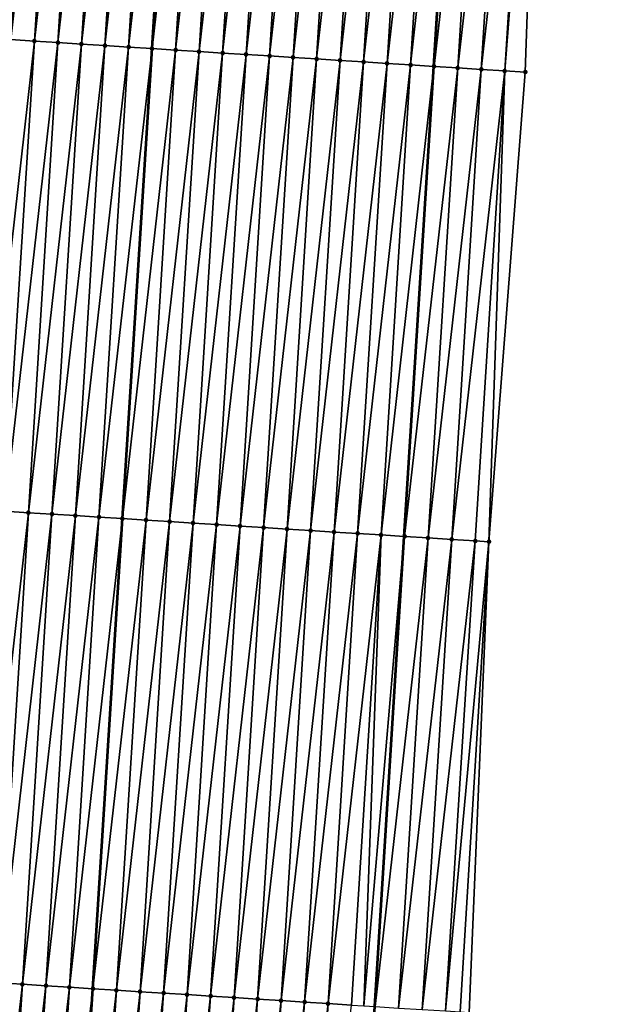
# Model space of a CAD drawing. Header units: feet. Extents: x 2017353 to 2024169, y 808050 to 818690.
# Tile 98 of 256: x 2023584 to 2023609, y 811738 to 811780. Entities that reach past the tile are written whole.
import ezdxf

# ---------------------------------------------------------------- set-up
doc = ezdxf.new("R2010")
doc.units = ezdxf.units.FT
doc.header["$MEASUREMENT"] = 0
for name, color, linetype, lineweight in [('EP_Travel Lane', 172, 'Continuous', 53), ('SB-Road Shots', 141, 'Continuous', 100), ('SB-Road X-Section', 40, 'Continuous', 13), ('STRIPING', 60, 'Continuous', 53)]:
    doc.layers.add(name, color=color, linetype=linetype, lineweight=lineweight)
doc.layers.add('I-77-MM15-17_SB-Surface-BORDER', color=7, linetype='Continuous')
doc.layers.add('I-77-MM15-17_SB-Surface-TIN', color=7, linetype='Continuous')

msp = doc.modelspace()

# ---------------------------------------------------------------- linework, layer by layer
at = {"layer": 'EP_Travel Lane'}
msp.add_polyline3d([(2023587.883992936, 811578.544735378, 329.0270137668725), (2023589.301378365, 811598.4890258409, 329.4930151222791), (2023590.718705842, 811618.4325008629, 329.9964579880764), (2023592.136084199, 811638.3766918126, 330.4670303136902), (2023593.553544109, 811658.3220303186, 330.8849189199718), (2023594.971077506, 811678.2684028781, 331.2553345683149), (2023596.388638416, 811698.2151625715, 331.6079770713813), (2023597.806155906, 811718.1613112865, 331.9886744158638), (2023599.122966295, 811738.2145639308, 332.3997315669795), (2023600.375754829, 811758.1715792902, 332.7920178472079), (2023601.628551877, 811778.1287302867, 333.1756918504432), (2023602.881366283, 811798.0861577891, 333.5418450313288), (2023604.134184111, 811818.0436398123, 333.9045266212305), (2023605.387032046, 811838.0016014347, 334.2368079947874), (2023606.63990318, 811857.9599326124, 334.5456429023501)], dxfattribs=at)
at = {"layer": 'I-77-MM15-17_SB-Surface-BORDER', "color": 3, "linetype": 'Continuous', "lineweight": -3}
msp.add_polyline3d([(2023608.908797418, 811857.8165417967, 334.6053937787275), (2023607.886737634, 811837.8437319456, 334.2957989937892), (2023606.85559507, 811817.8717074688, 333.972601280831), (2023606.200480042, 811797.8765649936, 333.6184926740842), (2023605.513771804, 811777.8836316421, 333.2501123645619), (2023603.970333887, 811757.9449947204, 332.8495645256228), (2023603.130766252, 811737.9624496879, 332.4311883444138), (2023601.811508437, 811717.876169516, 332.0132129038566), (2023600.394228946, 811697.930238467, 331.6217986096), (2023598.976853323, 811677.9829545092, 331.2925025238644), (2023597.559575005, 811658.0370399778, 330.9003367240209), (2023596.142360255, 811638.0920200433, 330.4671003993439), (2023594.725206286, 811618.1478555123, 329.9945930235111), (2023592.310642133, 811598.2756217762, 329.4737199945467), (2023590.893465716, 811578.3311413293, 329.0157191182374)], dxfattribs=at)
at = {"layer": 'I-77-MM15-17_SB-Surface-TIN', "color": 128, "linetype": 'Continuous', "lineweight": -3}
for points in [[(2023582.682497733, 811779.3282784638, 332.5387293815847), (2023584.933508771, 811799.2233022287, 332.8881524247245), (2023583.935504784, 811799.2864551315, 332.8567847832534)], [(2023582.682497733, 811779.3282784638, 332.5387293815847), (2023583.680504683, 811779.2651727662, 332.5671028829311), (2023584.933508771, 811799.2233022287, 332.8881524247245)], [(2023583.680504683, 811779.2651727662, 332.5671028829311), (2023585.931515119, 811799.1601869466, 332.9171343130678), (2023584.933508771, 811799.2233022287, 332.8881524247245)], [(2023583.680504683, 811779.2651727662, 332.5671028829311), (2023584.67851252, 811779.2020811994, 332.5945802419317), (2023585.931515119, 811799.1601869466, 332.9171343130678)], [(2023584.67851252, 811779.2020811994, 332.5945802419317), (2023586.929519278, 811799.097036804, 332.948326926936), (2023585.931515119, 811799.1601869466, 332.9171343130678)], [(2023584.67851252, 811779.2020811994, 332.5945802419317), (2023585.676516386, 811779.1389263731, 332.6260692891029), (2023586.929519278, 811799.097036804, 332.948326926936)], [(2023585.676516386, 811779.1389263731, 332.6260692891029), (2023587.927523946, 811799.0338947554, 332.9790062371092), (2023586.929519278, 811799.097036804, 332.948326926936)], [(2023585.676516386, 811779.1389263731, 332.6260692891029), (2023586.674521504, 811779.0757915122, 332.6562922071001), (2023587.927523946, 811799.0338947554, 332.9790062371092)], [(2023586.674521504, 811779.0757915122, 332.6562922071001), (2023588.925524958, 811798.970694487, 333.0133776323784), (2023587.927523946, 811799.0338947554, 332.9790062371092)], [(2023586.674521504, 811779.0757915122, 332.6562922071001), (2023587.672518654, 811779.0125297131, 332.694565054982), (2023588.925524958, 811798.970694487, 333.0133776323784)], [(2023587.672518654, 811779.0125297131, 332.694565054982), (2023589.923522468, 811798.907438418, 333.0512876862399), (2023588.925524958, 811798.970694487, 333.0133776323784)], [(2023587.672518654, 811779.0125297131, 332.694565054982), (2023588.670523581, 811778.9493917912, 332.7249820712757), (2023589.923522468, 811798.907438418, 333.0512876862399)], [(2023588.670523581, 811778.9493917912, 332.7249820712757), (2023590.921529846, 811798.8443395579, 333.0792281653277), (2023589.923522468, 811798.907438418, 333.0512876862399)], [(2023588.670523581, 811778.9493917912, 332.7249820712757), (2023589.668530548, 811778.8862863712, 332.7533379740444), (2023590.921529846, 811798.8443395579, 333.0792281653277)], [(2023591.919527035, 811798.7810783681, 333.1174629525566), (2023590.921529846, 811798.8443395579, 333.0792281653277), (2023589.668530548, 811778.8862863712, 332.7533379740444)], [(2023590.666533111, 811778.8231108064, 332.7861421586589), (2023591.919527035, 811798.7810783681, 333.1174629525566), (2023589.668530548, 811778.8862863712, 332.7533379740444)], [(2023590.666533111, 811778.8231108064, 332.7861421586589), (2023592.917524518, 811798.7178218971, 333.1553985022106), (2023591.919527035, 811798.7810783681, 333.1174629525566)], [(2023590.666533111, 811778.8231108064, 332.7861421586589), (2023591.664535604, 811778.7599341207, 332.8190174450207), (2023592.917524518, 811798.7178218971, 333.1553985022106)], [(2023591.664535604, 811778.7599341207, 332.8190174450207), (2023593.91551929, 811798.6545222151, 333.1960743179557), (2023592.917524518, 811798.7178218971, 333.1553985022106)], [(2023591.664535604, 811778.7599341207, 332.8190174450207), (2023592.662538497, 811778.6967638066, 332.8514886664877), (2023593.91551929, 811798.6545222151, 333.1960743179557)], [(2023592.662538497, 811778.6967638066, 332.8514886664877), (2023594.913518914, 811798.5912998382, 333.2318477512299), (2023593.91551929, 811798.6545222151, 333.1960743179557)], [(2023592.662538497, 811778.6967638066, 332.8514886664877), (2023593.660538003, 811778.6335395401, 332.8873813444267), (2023594.913518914, 811798.5912998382, 333.2318477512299)], [(2023593.660538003, 811778.6335395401, 332.8873813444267), (2023595.911514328, 811798.5280103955, 333.2718742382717), (2023594.913518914, 811798.5912998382, 333.2318477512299)], [(2023593.660538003, 811778.6335395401, 332.8873813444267), (2023594.65853962, 811778.5703488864, 332.9211424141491), (2023595.911514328, 811798.5280103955, 333.2718742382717)], [(2023594.65853962, 811778.5703488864, 332.9211424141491), (2023596.909513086, 811798.464774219, 333.3085227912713), (2023595.911514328, 811798.5280103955, 333.2718742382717)], [(2023594.65853962, 811778.5703488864, 332.9211424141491), (2023595.656540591, 811778.5071479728, 332.9555541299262), (2023596.909513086, 811798.464774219, 333.3085227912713)], [(2023595.656540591, 811778.5071479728, 332.9555541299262), (2023597.907507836, 811798.4014741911, 333.3492205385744), (2023596.909513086, 811798.464774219, 333.3085227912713)], [(2023595.656540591, 811778.5071479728, 332.9555541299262), (2023596.654540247, 811778.4439260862, 332.9912958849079), (2023597.907507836, 811798.4014741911, 333.3492205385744)], [(2023596.654540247, 811778.4439260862, 332.9912958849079), (2023598.90551068, 811798.3383031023, 333.381741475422), (2023597.907507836, 811798.4014741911, 333.3492205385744)], [(2023596.654540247, 811778.4439260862, 332.9912958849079), (2023597.652541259, 811778.3807258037, 333.0256675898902), (2023598.90551068, 811798.3383031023, 333.381741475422)], [(2023597.652541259, 811778.3807258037, 333.0256675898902), (2023599.903509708, 811798.2750712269, 333.4181172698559), (2023598.90551068, 811798.3383031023, 333.381741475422)], [(2023597.652541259, 811778.3807258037, 333.0256675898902), (2023598.650543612, 811778.3175468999, 333.0586835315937), (2023599.903509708, 811798.2750712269, 333.4181172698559)], [(2023598.650543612, 811778.3175468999, 333.0586835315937), (2023600.901507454, 811798.2118189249, 333.4557884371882), (2023599.903509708, 811798.2750712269, 333.4181172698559)], [(2023598.650543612, 811778.3175468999, 333.0586835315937), (2023599.648540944, 811778.2542879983, 333.0967726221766), (2023600.901507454, 811798.2118189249, 333.4557884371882)], [(2023599.648540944, 811778.2542879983, 333.0967726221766), (2023601.899498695, 811798.1484630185, 333.5000297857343), (2023600.901507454, 811798.2118189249, 333.4557884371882)], [(2023599.648540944, 811778.2542879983, 333.0967726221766), (2023600.646533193, 811778.1909481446, 333.1399953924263), (2023601.899498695, 811798.1484630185, 333.5000297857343)], [(2023600.646533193, 811778.1909481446, 333.1399953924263), (2023602.881366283, 811798.0861577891, 333.5418450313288), (2023601.899498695, 811798.1484630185, 333.5000297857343)], [(2023600.646533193, 811778.1909481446, 333.1399953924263), (2023601.628551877, 811778.1287302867, 333.1756918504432), (2023602.881366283, 811798.0861577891, 333.5418450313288)], [(2023602.897491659, 811798.08513454, 333.5425317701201), (2023602.881366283, 811798.0861577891, 333.5418450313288), (2023601.628551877, 811778.1287302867, 333.1756918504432)], [(2023601.644532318, 811778.1277178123, 333.17627274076), (2023602.897491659, 811798.08513454, 333.5425317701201), (2023601.628551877, 811778.1287302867, 333.1756918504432)], [(2023601.644532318, 811778.1277178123, 333.17627274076), (2023603.895507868, 811798.0221763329, 333.5615525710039), (2023602.897491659, 811798.08513454, 333.5425317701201)], [(2023601.644532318, 811778.1277178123, 333.17627274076), (2023602.64255458, 811778.0648560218, 333.1891785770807), (2023603.895507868, 811798.0221763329, 333.5615525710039)], [(2023602.64255458, 811778.0648560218, 333.1891785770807), (2023604.893522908, 811797.9591994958, 333.5817548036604), (2023603.895507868, 811798.0221763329, 333.5615525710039)], [(2023602.64255458, 811778.0648560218, 333.1891785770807), (2023603.640571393, 811778.0019074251, 333.207589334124), (2023604.893522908, 811797.9591994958, 333.5817548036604)], [(2023603.640571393, 811778.0019074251, 333.207589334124), (2023605.891529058, 811797.8960810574, 333.6109368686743), (2023604.893522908, 811797.9591994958, 333.5817548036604)], [(2023603.640571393, 811778.0019074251, 333.207589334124), (2023604.638580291, 811777.9388327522, 333.2339953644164), (2023605.891529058, 811797.8960810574, 333.6109368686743)], [(2023604.638580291, 811777.9388327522, 333.2339953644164), (2023606.200480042, 811797.8765649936, 333.6184926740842), (2023605.891529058, 811797.8960810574, 333.6109368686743)], [(2023604.638580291, 811777.9388327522, 333.2339953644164), (2023605.513771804, 811777.8836316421, 333.2501123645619), (2023606.200480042, 811797.8765649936, 333.6184926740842)], [(2023582.427526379, 811759.3074539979, 332.220001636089), (2023584.67851252, 811779.2020811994, 332.5945802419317), (2023583.680504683, 811779.2651727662, 332.5671028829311)], [(2023582.427526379, 811759.3074539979, 332.220001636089), (2023583.425533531, 811759.2443515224, 332.2481713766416), (2023584.67851252, 811779.2020811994, 332.5945802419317)], [(2023583.425533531, 811759.2443515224, 332.2481713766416), (2023585.676516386, 811779.1389263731, 332.6260692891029), (2023584.67851252, 811779.2020811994, 332.5945802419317)], [(2023583.425533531, 811759.2443515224, 332.2481713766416), (2023584.423541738, 811759.1812658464, 332.2752757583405), (2023585.676516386, 811779.1389263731, 332.6260692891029)], [(2023584.423541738, 811759.1812658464, 332.2752757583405), (2023586.674521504, 811779.0757915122, 332.6562922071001), (2023585.676516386, 811779.1389263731, 332.6260692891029)], [(2023584.423541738, 811759.1812658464, 332.2752757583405), (2023585.421547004, 811759.1181333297, 332.3053506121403), (2023586.674521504, 811779.0757915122, 332.6562922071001)], [(2023585.421547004, 811759.1181333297, 332.3053506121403), (2023587.672518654, 811779.0125297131, 332.694565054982), (2023586.674521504, 811779.0757915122, 332.6562922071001)], [(2023585.421547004, 811759.1181333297, 332.3053506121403), (2023586.419548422, 811759.0549395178, 332.3393125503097), (2023587.672518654, 811779.0125297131, 332.694565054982)], [(2023586.419548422, 811759.0549395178, 332.3393125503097), (2023588.670523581, 811778.9493917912, 332.7249820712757), (2023587.672518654, 811779.0125297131, 332.694565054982)], [(2023586.419548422, 811759.0549395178, 332.3393125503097), (2023587.417555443, 811758.9918349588, 332.3676144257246), (2023588.670523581, 811778.9493917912, 332.7249820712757)], [(2023587.417555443, 811758.9918349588, 332.3676144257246), (2023589.668530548, 811778.8862863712, 332.7533379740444), (2023588.670523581, 811778.9493917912, 332.7249820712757)], [(2023587.417555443, 811758.9918349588, 332.3676144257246), (2023588.415564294, 811758.9287595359, 332.3940686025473), (2023589.668530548, 811778.8862863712, 332.7533379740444)], [(2023590.666533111, 811778.8231108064, 332.7861421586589), (2023589.668530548, 811778.8862863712, 332.7533379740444), (2023588.415564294, 811758.9287595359, 332.3940686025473)], [(2023589.413561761, 811758.8655027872, 332.4320217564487), (2023590.666533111, 811778.8231108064, 332.7861421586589), (2023588.415564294, 811758.9287595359, 332.3940686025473)], [(2023589.413561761, 811758.8655027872, 332.4320217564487), (2023591.664535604, 811778.7599341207, 332.8190174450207), (2023590.666533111, 811778.8231108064, 332.7861421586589)], [(2023589.413561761, 811758.8655027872, 332.4320217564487), (2023590.411560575, 811758.8022675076, 332.4686134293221), (2023591.664535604, 811778.7599341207, 332.8190174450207)], [(2023590.411560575, 811758.8022675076, 332.4686134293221), (2023592.662538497, 811778.6967638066, 332.8514886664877), (2023591.664535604, 811778.7599341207, 332.8190174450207)], [(2023590.411560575, 811758.8022675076, 332.4686134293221), (2023591.409563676, 811758.7391005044, 332.5008752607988), (2023592.662538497, 811778.6967638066, 332.8514886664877)], [(2023591.409563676, 811758.7391005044, 332.5008752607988), (2023593.660538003, 811778.6335395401, 332.8873813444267), (2023592.662538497, 811778.6967638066, 332.8514886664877)], [(2023591.409563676, 811758.7391005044, 332.5008752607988), (2023592.407567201, 811758.6759402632, 332.532708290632), (2023593.660538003, 811778.6335395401, 332.8873813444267)], [(2023592.407567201, 811758.6759402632, 332.532708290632), (2023594.65853962, 811778.5703488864, 332.9211424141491), (2023593.660538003, 811778.6335395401, 332.8873813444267)], [(2023592.407567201, 811758.6759402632, 332.532708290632), (2023593.405569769, 811758.6127647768, 332.5655081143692), (2023594.65853962, 811778.5703488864, 332.9211424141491)], [(2023593.405569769, 811758.6127647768, 332.5655081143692), (2023595.656540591, 811778.5071479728, 332.9555541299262), (2023594.65853962, 811778.5703488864, 332.9211424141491)], [(2023593.405569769, 811758.6127647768, 332.5655081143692), (2023594.403571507, 811758.5495760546, 332.5991472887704), (2023595.656540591, 811778.5071479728, 332.9555541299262)], [(2023594.403571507, 811758.5495760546, 332.5991472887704), (2023596.654540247, 811778.4439260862, 332.9912958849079), (2023595.656540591, 811778.5071479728, 332.9555541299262)], [(2023594.403571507, 811758.5495760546, 332.5991472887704), (2023595.401575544, 811758.4864239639, 332.6304634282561), (2023596.654540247, 811778.4439260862, 332.9912958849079)], [(2023595.401575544, 811758.4864239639, 332.6304634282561), (2023597.652541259, 811778.3807258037, 333.0256675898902), (2023596.654540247, 811778.4439260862, 332.9912958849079)], [(2023595.401575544, 811758.4864239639, 332.6304634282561), (2023596.399582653, 811758.4233207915, 332.6586773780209), (2023597.652541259, 811778.3807258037, 333.0256675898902)], [(2023596.399582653, 811758.4233207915, 332.6586773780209), (2023598.650543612, 811778.3175468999, 333.0586835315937), (2023597.652541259, 811778.3807258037, 333.0256675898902)], [(2023596.399582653, 811758.4233207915, 332.6586773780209), (2023597.397587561, 811758.3601825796, 332.6891133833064), (2023598.650543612, 811778.3175468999, 333.0586835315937)], [(2023597.397587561, 811758.3601825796, 332.6891133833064), (2023599.648540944, 811778.2542879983, 333.0967726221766), (2023598.650543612, 811778.3175468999, 333.0586835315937)], [(2023597.397587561, 811758.3601825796, 332.6891133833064), (2023598.395590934, 811758.2970199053, 332.7211007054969), (2023599.648540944, 811778.2542879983, 333.0967726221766)], [(2023598.395590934, 811758.2970199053, 332.7211007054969), (2023600.646533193, 811778.1909481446, 333.1399953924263), (2023599.648540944, 811778.2542879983, 333.0967726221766)], [(2023598.395590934, 811758.2970199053, 332.7211007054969), (2023599.393588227, 811758.2337603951, 332.7592289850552), (2023600.646533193, 811778.1909481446, 333.1399953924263)], [(2023599.393588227, 811758.2337603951, 332.7592289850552), (2023601.628551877, 811778.1287302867, 333.1756918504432), (2023600.646533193, 811778.1909481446, 333.1399953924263)], [(2023599.393588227, 811758.2337603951, 332.7592289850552), (2023600.375754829, 811758.1715792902, 332.7920178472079), (2023601.628551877, 811778.1287302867, 333.1756918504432)], [(2023601.644532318, 811778.1277178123, 333.17627274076), (2023601.628551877, 811778.1287302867, 333.1756918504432), (2023600.375754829, 811758.1715792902, 332.7920178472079)], [(2023600.391590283, 811758.1705767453, 332.7925465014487), (2023601.644532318, 811778.1277178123, 333.17627274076), (2023600.375754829, 811758.1715792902, 332.7920178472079)], [(2023600.391590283, 811758.1705767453, 332.7925465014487), (2023602.64255458, 811778.0648560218, 333.1891785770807), (2023601.644532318, 811778.1277178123, 333.17627274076)], [(2023600.391590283, 811758.1705767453, 332.7925465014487), (2023601.389619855, 811758.1078313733, 332.7980701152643), (2023602.64255458, 811778.0648560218, 333.1891785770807)], [(2023601.389619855, 811758.1078313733, 332.7980701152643), (2023603.640571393, 811778.0019074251, 333.207589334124), (2023602.64255458, 811778.0648560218, 333.1891785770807)], [(2023601.389619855, 811758.1078313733, 332.7980701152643), (2023602.387638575, 811758.0449131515, 332.8145551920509), (2023603.640571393, 811778.0019074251, 333.207589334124)], [(2023602.387638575, 811758.0449131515, 332.8145551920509), (2023604.638580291, 811777.9388327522, 333.2339953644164), (2023603.640571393, 811778.0019074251, 333.207589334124)], [(2023602.387638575, 811758.0449131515, 332.8145551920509), (2023603.385646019, 811757.9818153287, 332.8424298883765), (2023604.638580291, 811777.9388327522, 333.2339953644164)], [(2023603.385646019, 811757.9818153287, 332.8424298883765), (2023603.970333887, 811757.9449947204, 332.8495645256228), (2023604.638580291, 811777.9388327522, 333.2339953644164)], [(2023603.970333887, 811757.9449947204, 332.8495645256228), (2023605.513771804, 811777.8836316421, 333.2501123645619), (2023604.638580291, 811777.9388327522, 333.2339953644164)], [(2023582.172562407, 811739.2867471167, 331.8938227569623), (2023584.423541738, 811759.1812658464, 332.2752757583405), (2023583.425533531, 811759.2443515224, 332.2481713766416)], [(2023582.172562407, 811739.2867471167, 331.8938227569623), (2023583.170574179, 811739.2237182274, 331.9173256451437), (2023584.423541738, 811759.1812658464, 332.2752757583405)], [(2023583.170574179, 811739.2237182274, 331.9173256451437), (2023585.421547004, 811759.1181333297, 332.3053506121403), (2023584.423541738, 811759.1812658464, 332.2752757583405)], [(2023583.170574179, 811739.2237182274, 331.9173256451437), (2023584.168581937, 811739.1606253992, 331.9448832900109), (2023585.421547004, 811759.1181333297, 332.3053506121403)], [(2023584.168581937, 811739.1606253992, 331.9448832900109), (2023586.419548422, 811759.0549395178, 332.3393125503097), (2023585.421547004, 811759.1181333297, 332.3053506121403)], [(2023584.168581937, 811739.1606253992, 331.9448832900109), (2023585.166588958, 811739.0975208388, 331.9731849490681), (2023586.419548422, 811759.0549395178, 332.3393125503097)], [(2023585.166588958, 811739.0975208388, 331.9731849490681), (2023587.417555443, 811758.9918349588, 332.3676144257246), (2023586.419548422, 811759.0549395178, 332.3393125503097)], [(2023585.166588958, 811739.0975208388, 331.9731849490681), (2023586.164599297, 811739.034469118, 331.9981357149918), (2023587.417555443, 811758.9918349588, 332.3676144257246)], [(2023586.164599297, 811739.034469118, 331.9981357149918), (2023588.415564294, 811758.9287595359, 332.3940686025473), (2023587.417555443, 811758.9918349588, 332.3676144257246)], [(2023586.164599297, 811739.034469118, 331.9981357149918), (2023587.162601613, 811738.9712896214, 332.0311895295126), (2023588.415564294, 811758.9287595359, 332.3940686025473)], [(2023589.413561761, 811758.8655027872, 332.4320217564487), (2023588.415564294, 811758.9287595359, 332.3940686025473), (2023587.162601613, 811738.9712896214, 332.0311895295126)], [(2023588.160603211, 811738.908098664, 332.0649701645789), (2023589.413561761, 811758.8655027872, 332.4320217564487), (2023587.162601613, 811738.9712896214, 332.0311895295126)], [(2023588.160603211, 811738.908098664, 332.0649701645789), (2023590.411560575, 811758.8022675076, 332.4686134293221), (2023589.413561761, 811758.8655027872, 332.4320217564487)], [(2023588.160603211, 811738.908098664, 332.0649701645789), (2023589.15860621, 811738.844930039, 332.097334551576), (2023590.411560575, 811758.8022675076, 332.4686134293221)], [(2023589.15860621, 811738.844930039, 332.097334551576), (2023591.409563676, 811758.7391005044, 332.5008752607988), (2023590.411560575, 811758.8022675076, 332.4686134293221)], [(2023589.15860621, 811738.844930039, 332.097334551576), (2023590.1566105, 811738.7817819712, 332.1283952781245), (2023591.409563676, 811758.7391005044, 332.5008752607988)], [(2023590.1566105, 811738.7817819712, 332.1283952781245), (2023592.407567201, 811758.6759402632, 332.532708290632), (2023591.409563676, 811758.7391005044, 332.5008752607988)], [(2023590.1566105, 811738.7817819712, 332.1283952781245), (2023591.154616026, 811738.718653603, 332.1582067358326), (2023592.407567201, 811758.6759402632, 332.532708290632)], [(2023591.154616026, 811738.718653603, 332.1582067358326), (2023593.405569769, 811758.6127647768, 332.5655081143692), (2023592.407567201, 811758.6759402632, 332.532708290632)], [(2023591.154616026, 811738.718653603, 332.1582067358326), (2023592.152616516, 811738.6554450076, 332.1931059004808), (2023593.405569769, 811758.6127647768, 332.5655081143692)], [(2023592.152616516, 811738.6554450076, 332.1931059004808), (2023594.403571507, 811758.5495760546, 332.5991472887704), (2023593.405569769, 811758.6127647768, 332.5655081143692)], [(2023592.152616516, 811738.6554450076, 332.1931059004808), (2023593.150621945, 811738.5923150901, 332.2230156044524), (2023594.403571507, 811758.5495760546, 332.5991472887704)], [(2023593.150621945, 811738.5923150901, 332.2230156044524), (2023595.401575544, 811758.4864239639, 332.6304634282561), (2023594.403571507, 811758.5495760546, 332.5991472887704)], [(2023593.150621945, 811738.5923150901, 332.2230156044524), (2023594.148631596, 811738.5292524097, 332.2486613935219), (2023595.401575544, 811758.4864239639, 332.6304634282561)], [(2023594.148631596, 811738.5292524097, 332.2486613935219), (2023596.399582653, 811758.4233207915, 332.6586773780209), (2023595.401575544, 811758.4864239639, 332.6304634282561)], [(2023594.148631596, 811738.5292524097, 332.2486613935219), (2023595.146638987, 811738.466153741, 332.276589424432), (2023596.399582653, 811758.4233207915, 332.6586773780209)], [(2023595.146638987, 811738.466153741, 332.276589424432), (2023597.397587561, 811758.3601825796, 332.6891133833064), (2023596.399582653, 811758.4233207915, 332.6586773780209)], [(2023595.146638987, 811738.466153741, 332.276589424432), (2023596.144646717, 811738.4030604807, 332.3041744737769), (2023597.397587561, 811758.3601825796, 332.6891133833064)], [(2023596.144646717, 811738.4030604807, 332.3041744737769), (2023598.395590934, 811758.2970199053, 332.7211007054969), (2023597.397587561, 811758.3601825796, 332.6891133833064)], [(2023596.144646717, 811738.4030604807, 332.3041744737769), (2023597.142649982, 811738.3398960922, 332.3362702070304), (2023598.395590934, 811758.2970199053, 332.7211007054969)], [(2023597.142649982, 811738.3398960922, 332.3362702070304), (2023599.393588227, 811758.2337603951, 332.7592289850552), (2023598.395590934, 811758.2970199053, 332.7211007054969)], [(2023597.142649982, 811738.3398960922, 332.3362702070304), (2023598.140649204, 811738.2766673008, 332.3724501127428), (2023599.393588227, 811758.2337603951, 332.7592289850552)], [(2023598.140649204, 811738.2766673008, 332.3724501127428), (2023598.657766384, 811738.2438647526, 332.3937427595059), (2023599.393588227, 811758.2337603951, 332.7592289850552)], [(2023598.657766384, 811738.2438647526, 332.3937427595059), (2023600.375754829, 811758.1715792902, 332.7920178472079), (2023599.393588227, 811758.2337603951, 332.7592289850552)], [(2023598.657766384, 811738.2438647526, 332.3937427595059), (2023599.122966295, 811738.2145639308, 332.3997315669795), (2023600.375754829, 811758.1715792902, 332.7920178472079)], [(2023600.391590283, 811758.1705767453, 332.7925465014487), (2023600.375754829, 811758.1715792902, 332.7920178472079), (2023599.122966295, 811738.2145639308, 332.3997315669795)], [(2023599.138657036, 811738.2135756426, 332.3999335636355), (2023600.391590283, 811758.1705767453, 332.7925465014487), (2023599.122966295, 811738.2145639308, 332.3997315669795)], [(2023599.138657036, 811738.2135756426, 332.3999335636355), (2023601.389619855, 811758.1078313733, 332.7980701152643), (2023600.391590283, 811758.1705767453, 332.7925465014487)], [(2023599.138657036, 811738.2135756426, 332.3999335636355), (2023600.136690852, 811738.1508978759, 332.4011696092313), (2023601.389619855, 811758.1078313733, 332.7980701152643)], [(2023600.136690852, 811738.1508978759, 332.4011696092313), (2023602.387638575, 811758.0449131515, 332.8145551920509), (2023601.389619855, 811758.1078313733, 332.7980701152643)], [(2023600.136690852, 811738.1508978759, 332.4011696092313), (2023601.134704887, 811738.087905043, 332.4223859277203), (2023602.387638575, 811758.0449131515, 332.8145551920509)], [(2023601.134704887, 811738.087905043, 332.4223859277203), (2023603.385646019, 811757.9818153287, 332.8424298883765), (2023602.387638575, 811758.0449131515, 332.8145551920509)], [(2023601.134704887, 811738.087905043, 332.4223859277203), (2023602.132711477, 811738.0247936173, 332.4511229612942), (2023603.385646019, 811757.9818153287, 332.8424298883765)], [(2023602.132711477, 811738.0247936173, 332.4511229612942), (2023603.970333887, 811757.9449947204, 332.8495645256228), (2023603.385646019, 811757.9818153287, 332.8424298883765)], [(2023602.132711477, 811738.0247936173, 332.4511229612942), (2023602.749647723, 811737.9859731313, 332.456695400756), (2023603.970333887, 811757.9449947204, 332.8495645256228)], [(2023602.749647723, 811737.9859731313, 332.456695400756), (2023603.130766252, 811737.9624496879, 332.4311883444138), (2023603.970333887, 811757.9449947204, 332.8495645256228)], [(2023581.862505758, 811719.3035409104, 331.5621870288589), (2023584.168581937, 811739.1606253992, 331.9448832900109), (2023583.170574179, 811739.2237182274, 331.9173256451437)], [(2023581.862505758, 811719.3035409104, 331.5621870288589), (2023582.859954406, 811719.2321514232, 331.5856986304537), (2023584.168581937, 811739.1606253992, 331.9448832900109)], [(2023582.859954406, 811719.2321514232, 331.5856986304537), (2023585.166588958, 811739.0975208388, 331.9731849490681), (2023584.168581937, 811739.1606253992, 331.9448832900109)], [(2023582.859954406, 811719.2321514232, 331.5856986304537), (2023583.857397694, 811719.1606865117, 331.6126729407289), (2023585.166588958, 811739.0975208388, 331.9731849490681)], [(2023583.857397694, 811719.1606865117, 331.6126729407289), (2023586.164599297, 811739.034469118, 331.9981357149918), (2023585.166588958, 811739.0975208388, 331.9731849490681)], [(2023583.857397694, 811719.1606865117, 331.6126729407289), (2023584.854851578, 811719.0893707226, 331.6328010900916), (2023586.164599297, 811739.034469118, 331.9981357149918)], [(2023584.854851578, 811719.0893707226, 331.6328010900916), (2023587.162601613, 811738.9712896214, 332.0311895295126), (2023586.164599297, 811739.034469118, 331.9981357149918)], [(2023584.854851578, 811719.0893707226, 331.6328010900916), (2023585.852293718, 811719.017889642, 331.6605177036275), (2023587.162601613, 811738.9712896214, 332.0311895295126)], [(2023588.160603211, 811738.908098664, 332.0649701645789), (2023587.162601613, 811738.9712896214, 332.0311895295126), (2023585.852293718, 811719.017889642, 331.6605177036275)], [(2023586.849736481, 811718.9464173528, 331.6878307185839), (2023588.160603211, 811738.908098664, 332.0649701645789), (2023585.852293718, 811719.017889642, 331.6605177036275)], [(2023586.849736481, 811718.9464173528, 331.6878307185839), (2023589.15860621, 811738.844930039, 332.097334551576), (2023588.160603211, 811738.908098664, 332.0649701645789)], [(2023586.849736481, 811718.9464173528, 331.6878307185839), (2023587.847178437, 811718.8749336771, 331.7156664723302), (2023589.15860621, 811738.844930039, 332.097334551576)], [(2023587.847178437, 811718.8749336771, 331.7156664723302), (2023590.1566105, 811738.7817819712, 332.1283952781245), (2023589.15860621, 811738.844930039, 332.097334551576)], [(2023587.847178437, 811718.8749336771, 331.7156664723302), (2023588.844621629, 811718.8034674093, 331.7427030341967), (2023590.1566105, 811738.7817819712, 332.1283952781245)], [(2023588.844621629, 811718.8034674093, 331.7427030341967), (2023591.154616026, 811738.718653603, 332.1582067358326), (2023590.1566105, 811738.7817819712, 332.1283952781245)], [(2023588.844621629, 811718.8034674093, 331.7427030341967), (2023589.842063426, 811718.7319815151, 331.7706406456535), (2023591.154616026, 811738.718653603, 332.1582067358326)], [(2023589.842063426, 811718.7319815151, 331.7706406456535), (2023592.152616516, 811738.6554450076, 332.1931059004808), (2023591.154616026, 811738.718653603, 332.1582067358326)], [(2023589.842063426, 811718.7319815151, 331.7706406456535), (2023590.839505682, 811718.6605020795, 331.7982817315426), (2023592.152616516, 811738.6554450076, 332.1931059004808)], [(2023590.839505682, 811718.6605020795, 331.7982817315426), (2023593.150621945, 811738.5923150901, 332.2230156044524), (2023592.152616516, 811738.6554450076, 332.1931059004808)], [(2023590.839505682, 811718.6605020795, 331.7982817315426), (2023591.836949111, 811718.589039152, 331.8251649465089), (2023593.150621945, 811738.5923150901, 332.2230156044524)], [(2023591.836949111, 811718.589039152, 331.8251649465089), (2023594.148631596, 811738.5292524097, 332.2486613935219), (2023593.150621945, 811738.5923150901, 332.2230156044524)], [(2023591.836949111, 811718.589039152, 331.8251649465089), (2023592.834396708, 811718.5176348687, 331.8493558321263), (2023594.148631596, 811738.5292524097, 332.2486613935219)], [(2023592.834396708, 811718.5176348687, 331.8493558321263), (2023595.146638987, 811738.466153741, 332.276589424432), (2023594.148631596, 811738.5292524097, 332.2486613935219)], [(2023592.834396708, 811718.5176348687, 331.8493558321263), (2023593.83184581, 811718.4462517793, 331.8725737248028), (2023595.146638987, 811738.466153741, 332.276589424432)], [(2023593.83184581, 811718.4462517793, 331.8725737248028), (2023596.144646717, 811738.4030604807, 332.3041744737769), (2023595.146638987, 811738.466153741, 332.276589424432)], [(2023593.83184581, 811718.4462517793, 331.8725737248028), (2023594.82929061, 811718.3748081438, 331.8985712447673), (2023596.144646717, 811738.4030604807, 332.3041744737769)], [(2023594.82929061, 811718.3748081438, 331.8985712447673), (2023597.142649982, 811738.3398960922, 332.3362702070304), (2023596.144646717, 811738.4030604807, 332.3041744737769)], [(2023594.82929061, 811718.3748081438, 331.8985712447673), (2023595.826730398, 811718.3032939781, 331.9278067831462), (2023597.142649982, 811738.3398960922, 332.3362702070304)], [(2023595.826730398, 811718.3032939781, 331.9278067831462), (2023598.140649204, 811738.2766673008, 332.3724501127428), (2023597.142649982, 811738.3398960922, 332.3362702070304)]]:
    msp.add_3dface(points, dxfattribs=at)
at = {"layer": 'SB-Road Shots', "lineweight": 100}
for p in [(2023584.67851252, 811779.2020811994, 332.5945802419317), (2023585.676516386, 811779.1389263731, 332.6260692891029), (2023586.674521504, 811779.0757915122, 332.6562922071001), (2023587.672518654, 811779.0125297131, 332.694565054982), (2023588.670523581, 811778.9493917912, 332.7249820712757), (2023589.668530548, 811778.8862863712, 332.7533379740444), (2023590.666533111, 811778.8231108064, 332.7861421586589), (2023591.664535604, 811778.7599341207, 332.8190174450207), (2023592.662538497, 811778.6967638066, 332.8514886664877), (2023593.660538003, 811778.6335395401, 332.8873813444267), (2023594.65853962, 811778.5703488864, 332.9211424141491), (2023595.656540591, 811778.5071479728, 332.9555541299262), (2023596.654540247, 811778.4439260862, 332.9912958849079), (2023597.652541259, 811778.3807258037, 333.0256675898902), (2023598.650543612, 811778.3175468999, 333.0586835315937), (2023599.648540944, 811778.2542879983, 333.0967726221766), (2023600.646533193, 811778.1909481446, 333.1399953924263), (2023601.644532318, 811778.1277178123, 333.17627274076), (2023602.64255458, 811778.0648560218, 333.1891785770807), (2023603.640571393, 811778.0019074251, 333.207589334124), (2023604.638580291, 811777.9388327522, 333.2339953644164), (2023605.513771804, 811777.8836316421, 333.2501123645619), (2023584.423541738, 811759.1812658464, 332.2752757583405), (2023585.421547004, 811759.1181333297, 332.3053506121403), (2023586.419548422, 811759.0549395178, 332.3393125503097), (2023587.417555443, 811758.9918349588, 332.3676144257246), (2023588.415564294, 811758.9287595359, 332.3940686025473), (2023589.413561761, 811758.8655027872, 332.4320217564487), (2023590.411560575, 811758.8022675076, 332.4686134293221), (2023591.409563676, 811758.7391005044, 332.5008752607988), (2023592.407567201, 811758.6759402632, 332.532708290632), (2023593.405569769, 811758.6127647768, 332.5655081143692), (2023594.403571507, 811758.5495760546, 332.5991472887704), (2023595.401575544, 811758.4864239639, 332.6304634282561), (2023596.399582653, 811758.4233207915, 332.6586773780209), (2023597.397587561, 811758.3601825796, 332.6891133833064), (2023598.395590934, 811758.2970199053, 332.7211007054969), (2023599.393588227, 811758.2337603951, 332.7592289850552), (2023600.391590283, 811758.1705767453, 332.7925465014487), (2023601.389619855, 811758.1078313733, 332.7980701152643), (2023602.387638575, 811758.0449131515, 332.8145551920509), (2023603.385646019, 811757.9818153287, 332.8424298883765), (2023603.970333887, 811757.9449947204, 332.8495645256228), (2023584.168581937, 811739.1606253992, 331.9448832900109), (2023585.166588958, 811739.0975208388, 331.9731849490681), (2023586.164599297, 811739.034469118, 331.9981357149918), (2023587.162601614, 811738.9712896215, 332.0311895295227), (2023588.160603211, 811738.908098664, 332.0649701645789), (2023589.15860621, 811738.844930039, 332.097334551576), (2023590.1566105, 811738.7817819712, 332.1283952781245), (2023591.154616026, 811738.718653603, 332.1582067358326), (2023592.152616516, 811738.6554450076, 332.1931059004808), (2023593.150621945, 811738.5923150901, 332.2230156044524), (2023594.148631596, 811738.5292524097, 332.2486613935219), (2023595.146638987, 811738.466153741, 332.276589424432), (2023596.144646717, 811738.4030604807, 332.3041744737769), (2023597.142649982, 811738.3398960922, 332.3362702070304)]:
    msp.add_point(p, dxfattribs=at)
at = {"layer": 'SB-Road X-Section', "extrusion": (0.06265046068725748, 0.9979104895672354, 0.01579792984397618), "elevation": 936866.7476236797, "flags": 128}
msp.add_lwpolyline([(-1968764.602690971, -14469.11071358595), (-1968763.725760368, -14469.12683259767), (-1968762.725760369, -14469.15324192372), (-1968761.725760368, -14469.17165497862), (-1968760.725760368, -14469.18456242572), (-1968759.725760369, -14469.22084430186), (-1968758.725760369, -14469.26407246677), (-1968757.725760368, -14469.30216631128), (-1968756.725760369, -14469.33518637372), (-1968755.725760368, -14469.36956236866), (-1968754.725760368, -14469.40530858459), (-1968753.725760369, -14469.43972459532), (-1968752.725760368, -14469.47348987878), (-1968751.725760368, -14469.50938703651), (-1968750.725760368, -14469.54186231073), (-1968749.725760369, -14469.57474170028), (-1968748.725760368, -14469.60754997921), (-1968747.725760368, -14469.63590942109), (-1968746.725760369, -14469.66633023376), (-1968745.725760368, -14469.7046078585), (-1968744.725760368, -14469.73483454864), (-1968743.725760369, -14469.76632752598), (-1968742.725760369, -14469.79380831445), (-1968741.725760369, -14469.8221853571), (-1968740.725760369, -14469.85776750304), (-1968739.725760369, -14469.88460172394), (-1968738.851167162, -14469.91102313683), (-1968738.725760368, -14469.91555105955), (-1968737.725760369, -14469.95996427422), (-1968737.514119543, -14469.97202847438), (-1968736.725760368, -14470.01762064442), (-1968735.725760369, -14470.07149662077), (-1968734.725760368, -14470.13102826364), (-1968733.725760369, -14470.17978282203), (-1968732.725760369, -14470.22260279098), (-1968731.725760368, -14470.25254430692), (-1968730.725760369, -14470.28862197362), (-1968729.725760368, -14470.32733071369)], dxfattribs=at)
at = {"layer": 'SB-Road X-Section', "extrusion": (0.06265045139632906, 0.9979104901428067, 0.01579793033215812), "elevation": 936846.7292900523, "flags": 128}
msp.add_lwpolyline([(-1968764.320329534, -14469.19548123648), (-1968763.734483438, -14469.20261676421), (-1968762.734483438, -14469.23049493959), (-1968761.734483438, -14469.24698207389), (-1968760.734483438, -14469.25250637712), (-1968759.734483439, -14469.28582805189), (-1968758.734483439, -14469.32396109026), (-1968757.734483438, -14469.35595240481), (-1968756.734483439, -14469.38639220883), (-1968755.734483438, -14469.41460968), (-1968754.734483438, -14469.44592972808), (-1968753.734483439, -14469.47957310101), (-1968752.734483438, -14469.51237701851), (-1968751.734483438, -14469.54421402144), (-1968750.734483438, -14469.57647987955), (-1968749.734483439, -14469.61307611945), (-1968748.734483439, -14469.65103401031), (-1968747.734483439, -14469.6774914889), (-1968746.734483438, -14469.70579689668), (-1968745.734483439, -14469.73976307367), (-1968744.734483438, -14469.76984168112), (-1968743.734483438, -14469.79694944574), (-1968742.734483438, -14469.82512270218), (-1968741.734483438, -14469.85233895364), (-1968740.734483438, -14469.88362508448), (-1968739.734483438, -14469.91261780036), (-1968738.734483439, -14469.94161662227), (-1968738.6089962, -14469.94558036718), (-1968737.734483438, -14469.97555723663), (-1968736.734483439, -14470.01357675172), (-1968735.734483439, -14470.06731140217), (-1968735.659758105, -14470.07169957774), (-1968734.734483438, -14470.12075990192), (-1968733.734483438, -14470.16653361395), (-1968732.734483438, -14470.21099579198), (-1968731.734483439, -14470.24111714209), (-1968730.734483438, -14470.27592610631), (-1968729.734483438, -14470.31110831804)], dxfattribs=at)
at = {"layer": 'SB-Road X-Section', "extrusion": (0.06265045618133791, 0.9979104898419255, 0.01579793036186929), "elevation": 936826.7387287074, "flags": 128}
msp.add_lwpolyline([(-1968764.729990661, -14469.29808856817), (-1968764.348147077, -14469.27257832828), (-1968763.729990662, -14469.27815146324), (-1968762.729990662, -14469.3068920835), (-1968761.729990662, -14469.32811105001), (-1968760.729990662, -14469.32934724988), (-1968760.248147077, -14469.33553882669), (-1968759.729990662, -14469.356834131), (-1968758.729990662, -14469.39301855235), (-1968757.729990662, -14469.42511829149), (-1968756.729990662, -14469.45270678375), (-1968755.729990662, -14469.48063830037), (-1968754.729990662, -14469.50628729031), (-1968753.729990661, -14469.53620072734), (-1968752.729990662, -14469.57110424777), (-1968751.729990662, -14469.60091942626), (-1968750.729990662, -14469.63198402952), (-1968749.729990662, -14469.66435245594), (-1968748.729990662, -14469.69813730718), (-1968747.729990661, -14469.73119524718), (-1968746.729990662, -14469.75614912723), (-1968745.729990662, -14469.78445431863), (-1968744.729990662, -14469.81201540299), (-1968743.729990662, -14469.83552122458), (-1968742.729990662, -14469.86182307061), (-1968741.729990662, -14469.88735842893), (-1968740.729990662, -14469.91580089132), (-1968739.729990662, -14469.9431085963), (-1968738.729990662, -14469.97112085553), (-1968737.729990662, -14470.00068098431), (-1968736.729990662, -14470.03385683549), (-1968735.729990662, -14470.08244655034), (-1968735.611670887, -14470.09023434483), (-1968734.729990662, -14470.14016832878), (-1968733.729990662, -14470.17752185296), (-1968732.729990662, -14470.22009170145), (-1968731.729990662, -14470.24806642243), (-1968730.729990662, -14470.27818441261), (-1968729.729990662, -14470.31136717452)], dxfattribs=at)
at = {"layer": 'STRIPING'}
msp.add_polyline3d([(2023575.931578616, 811579.3997687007, 328.7647380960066), (2023577.348695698, 811599.3434141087, 329.2610783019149), (2023578.765839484, 811619.2874353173, 329.7401656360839), (2023580.183061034, 811639.23255095, 330.1690085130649), (2023581.600332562, 811659.1783699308, 330.565560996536), (2023583.017628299, 811679.1245296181, 330.9464718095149), (2023584.434980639, 811699.0714858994, 331.2908113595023), (2023585.852293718, 811719.017889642, 331.6605177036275), (2023587.162601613, 811738.9712896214, 332.0311895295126), (2023588.415564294, 811758.9287595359, 332.3940686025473), (2023589.668530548, 811778.8862863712, 332.7533379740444), (2023590.921529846, 811798.8443395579, 333.0792281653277), (2023592.174537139, 811818.8025200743, 333.3970435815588), (2023593.427517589, 811838.7602730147, 333.7419742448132), (2023594.680539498, 811858.7186863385, 334.0450259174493)], dxfattribs=at)

doc.saveas('drawing.dxf')
